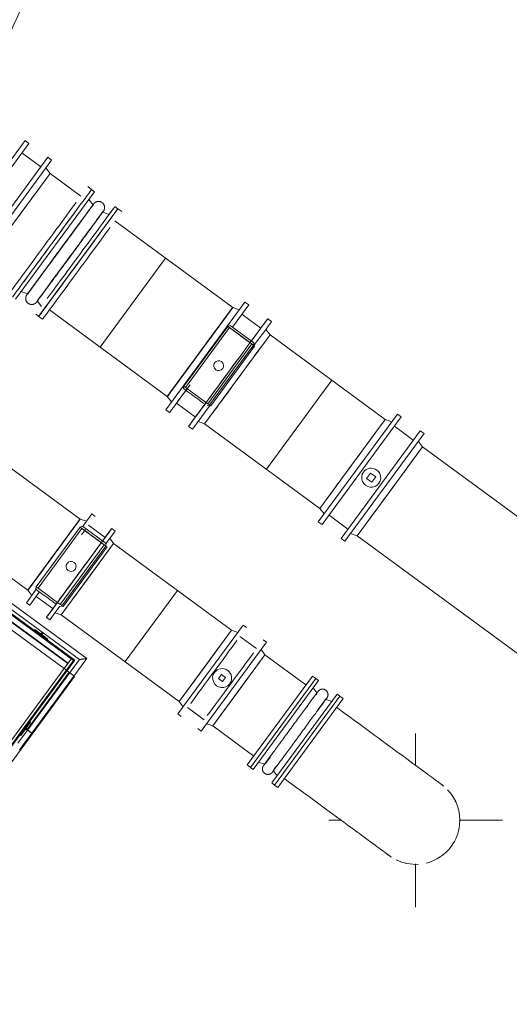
# Model space of a CAD drawing. Header units: metres. Extents: x 135583 to 135939, y 457896 to 458258.
# Tile 122 of 256: x 135663.37 to 135667.87, y 458116.07 to 458125.14. Entities that reach past the tile are written whole.
import ezdxf

# ---------------------------------------------------------------- set-up
doc = ezdxf.new("R2010")
doc.units = ezdxf.units.M
doc.linetypes.add('Hidden', pattern=[4, 2, -2])
doc.layers.add('NIEUWE INSTALLATIE', color=250, linetype='Continuous', lineweight=0)

msp = doc.modelspace()

# ---------------------------------------------------------------- linework, layer by layer
at = {"layer": 'NIEUWE INSTALLATIE'}
for p, q in [((135663.982, 458119.2589), (135623.2645, 458149.1732)), ((135623.2749, 458149.1057), (135663.9145, 458119.2486)), ((135663.8725, 458119.2421), (135623.2813, 458149.0637)), ((135623.283, 458149.0525), (135663.8613, 458119.2404)), ((135663.5607, 458123.787), (135663.3866, 458123.9149)), ((135663.3445, 458123.3154), (135663.6453, 458123.7248)), ((135663.9282, 458123.517), (135663.6453, 458123.7248)), ((135664.027, 458123.5772), (135663.9915, 458123.6032)), ((135664.3042, 458123.3735), (135664.2688, 458123.3995)), ((135665.3254, 458122.4904), (135664.2409, 458123.2873)), ((135663.6393, 458122.4685), (135664.7239, 458121.6717)), ((135665.3254, 458122.4904), (135665.3107, 458122.4704)), ((135665.5841, 458122.3004), (135665.4101, 458122.4283)), ((135663.5405, 458122.4083), (135663.576, 458122.3823)), ((135665.3009, 458122.3261), (135665.2798, 458122.3168)), ((135665.3009, 458122.3261), (135665.5192, 458122.1657)), ((135665.2798, 458122.3168), (135664.876, 458121.7672)), ((135664.8921, 458121.7553), (135665.2959, 458122.3049)), ((135665.2798, 458122.3168), (135665.2959, 458122.3049)), ((135665.2959, 458122.3049), (135665.5006, 458122.1545)), ((135665.368, 458121.8288), (135665.6688, 458122.2382)), ((135666.729, 458121.4593), (135665.6688, 458122.2382)), ((135665.0968, 458121.6049), (135665.5006, 458122.1545)), ((135665.5162, 458122.1431), (135665.1124, 458121.5935)), ((135665.5162, 458122.1431), (135665.5272, 458122.135)), ((135665.5167, 458122.1427), (135665.5192, 458122.1657)), ((135665.0247, 458122.081), (135664.9776, 458122.017)), ((135665.5272, 458122.135), (135665.1234, 458121.5854)), ((135664.8881, 458121.8952), (135664.8479, 458121.8404)), ((135665.0672, 458121.4194), (135665.368, 458121.8288)), ((135664.876, 458121.7672), (135664.8734, 458121.7442)), ((135664.876, 458121.7672), (135664.8921, 458121.7553)), ((135665.0968, 458121.6049), (135664.8921, 458121.7553)), ((135664.8085, 458121.6095), (135664.9826, 458121.4816)), ((135665.0917, 458121.5838), (135665.1129, 458121.5931)), ((135665.1234, 458121.5854), (135665.1124, 458121.5935)), ((135665.0672, 458121.4194), (135666.1274, 458120.6405)), ((135666.729, 458121.4593), (135666.4282, 458121.0499)), ((135663.9217, 458120.5425), (135662.7944, 458121.3707)), ((135666.9876, 458121.2692), (135666.8136, 458121.3971)), ((135666.7715, 458120.7977), (135667.0723, 458121.2071)), ((135668.9143, 458119.8538), (135667.0723, 458121.2071)), ((135666.4282, 458121.0499), (135666.1274, 458120.6405)), ((135666.5934, 458120.9657), (135666.5579, 458120.9174)), ((135666.6418, 458120.9302), (135666.5934, 458120.9657)), ((135666.5579, 458120.9174), (135666.6063, 458120.8819)), ((135666.6063, 458120.8819), (135666.6418, 458120.9302)), ((135666.4707, 458120.3883), (135666.7715, 458120.7977)), ((135662.313, 458120.7155), (135663.4403, 458119.8873)), ((135663.9217, 458120.5425), (135663.9071, 458120.5228)), ((135666.212, 458120.5783), (135666.3861, 458120.4505)), ((135663.9217, 458120.4683), (135663.5179, 458119.9186)), ((135663.534, 458119.9068), (135663.9378, 458120.4564)), ((135663.9428, 458120.4775), (135663.9217, 458120.4683)), ((135663.9217, 458120.4683), (135663.9378, 458120.4564)), ((135663.9378, 458120.4564), (135664.1425, 458120.306)), ((135663.9428, 458120.4775), (135664.1612, 458120.3171)), ((135664.1521, 458120.3732), (135663.999, 458120.4857)), ((135666.4707, 458120.3883), (135668.3128, 458119.035)), ((135663.7633, 458120.327), (135663.7228, 458120.2718)), ((135663.7387, 458119.7564), (135664.1425, 458120.306)), ((135664.1581, 458120.2946), (135663.7543, 458119.745)), ((135664.1691, 458120.2865), (135663.7653, 458119.7369)), ((135663.9888, 458119.9888), (135664.2295, 458120.3164)), ((135664.1581, 458120.2946), (135664.1691, 458120.2865)), ((135664.1586, 458120.2942), (135664.1612, 458120.3171)), ((135665.3147, 458119.5191), (135664.2295, 458120.3164)), ((135663.681, 458120.2149), (135663.6392, 458120.1581)), ((135663.7482, 458119.6612), (135663.9888, 458119.9888)), ((135663.5179, 458119.9186), (135663.5154, 458119.8957)), ((135663.5179, 458119.9186), (135663.534, 458119.9068)), ((135663.7387, 458119.7564), (135663.534, 458119.9068)), ((135663.5177, 458119.8305), (135663.6708, 458119.718)), ((135663.7337, 458119.7353), (135663.7548, 458119.7446)), ((135663.7653, 458119.7369), (135663.7543, 458119.745)), ((135663.7482, 458119.6612), (135664.8333, 458118.8639)), ((135663.5045, 458119.5249), (135663.4986, 458119.5169)), ((135663.6254, 458119.4361), (135663.5045, 458119.5249)), ((135665.3147, 458119.5191), (135665.074, 458119.1915)), ((135663.5731, 458119.5), (135663.5609, 458119.4835)), ((135663.5609, 458119.4835), (135663.569, 458119.4775)), ((135663.569, 458119.4775), (135663.5812, 458119.4941)), ((135663.6195, 458119.428), (135663.6254, 458119.4361)), ((135665.5452, 458119.3498), (135665.3921, 458119.4623)), ((135663.4136, 458118.6176), (135663.8725, 458119.2421)), ((135663.9145, 458119.2486), (135663.4379, 458118.5998)), ((135663.4768, 458118.5712), (135663.982, 458119.2589)), ((135663.8613, 458119.2404), (135663.8725, 458119.2421)), ((135665.3819, 458118.9653), (135665.6225, 458119.2929)), ((135665.9998, 458119.0157), (135665.6225, 458119.2929)), ((135663.8613, 458119.2404), (135663.4072, 458118.6223)), ((135665.074, 458119.1915), (135664.8333, 458118.8639)), ((135663.8708, 458119.0945), (135661.6524, 458116.075)), ((135663.8708, 458119.0945), (135661.6524, 458116.075)), ((135663.8014, 458119.1454), (135663.8267, 458119.1269)), ((135663.8014, 458119.1454), (135663.8267, 458119.1269)), ((135663.8639, 458119.0995), (135663.8708, 458119.0945)), ((135663.8639, 458119.0995), (135663.8708, 458119.0945)), ((135665.223, 458119.1106), (135665.1958, 458119.0735)), ((135665.1958, 458119.0735), (135665.2329, 458119.0463)), ((135665.2601, 458119.0833), (135665.223, 458119.1106)), ((135665.2329, 458119.0463), (135665.2601, 458119.0833)), ((135666.0596, 458119.0971), (135665.4587, 458118.2791)), ((135666.0903, 458119.0746), (135665.4893, 458118.2566)), ((135666.0903, 458119.0746), (135666.0596, 458119.0971)), ((135665.1412, 458118.6377), (135665.3819, 458118.9653)), ((135666.3119, 458118.9118), (135665.7109, 458118.0938)), ((135666.3425, 458118.8893), (135665.7416, 458118.0713)), ((135666.3425, 458118.8893), (135666.3119, 458118.9118)), ((135664.9107, 458118.8071), (135665.0638, 458118.6946)), ((135663.4072, 458118.6223), (135663.2592, 458118.4208)), ((135663.2656, 458118.4161), (135663.4137, 458118.6176)), ((135663.3773, 458118.5512), (135663.4661, 458118.6721)), ((135663.4136, 458118.6176), (135663.4072, 458118.6223)), ((135663.4137, 458118.6176), (135663.4072, 458118.6223)), ((135663.4247, 458118.6157), (135663.4188, 458118.6076)), ((135663.4188, 458118.6076), (135663.4353, 458118.5955)), ((135663.4412, 458118.6035), (135663.4247, 458118.6157)), ((135663.4661, 458118.6721), (135663.4581, 458118.678)), ((135665.1412, 458118.6377), (135665.5185, 458118.3605)), ((135663.4378, 458118.5998), (135663.349, 458118.4789)), ((135663.3693, 458118.5571), (135663.3773, 458118.5512)), ((135663.3879, 458118.4503), (135663.4768, 458118.5712)), ((135663.4768, 458118.5712), (135663.4523, 458118.5892)), ((135663.4573, 458118.5855), (135663.4623, 458118.5818)), ((135667.0091, 458118.2738), (135667.0091, 458118.5698)), ((135663.3879, 458118.4503), (135663.3873, 458118.4495)), ((135665.4587, 458118.2791), (135665.4893, 458118.2566)), ((135665.7109, 458118.0938), (135665.7416, 458118.0713)), ((135666.2091, 458117.7698), (135666.3236, 458117.7698)), ((135667.4094, 458117.7698), (135667.8091, 458117.7698)), ((135667.0091, 458116.9698), (135667.0091, 458117.3675))]:
    msp.add_line(p, q, dxfattribs=at)
at = {"layer": 'NIEUWE INSTALLATIE', "extrusion": (0, 0, -1)}
for p, q in [((135663.4145, 458124.0271), (135662.6863, 458123.0359)), ((135663.45, 458124.0011), (135662.7217, 458123.0098)), ((135663.45, 458124.0011), (135663.4145, 458124.0271)), ((135662.8958, 458122.882), (135663.6241, 458123.8732)), ((135663.6595, 458123.8472), (135663.6241, 458123.8732)), ((135662.9313, 458122.8559), (135663.6595, 458123.8472)), ((135663.6453, 458123.7248), (135663.6068, 458123.7754)), ((135663.3262, 458122.5658), (135664.0544, 458123.557)), ((135664.0544, 458123.557), (135664.027, 458123.5772)), ((135664.0402, 458123.4347), (135664.0017, 458123.4853)), ((135664.031, 458123.4221), (135664.0365, 458123.4296)), ((135664.2688, 458123.3995), (135664.2414, 458123.4197)), ((135664.2688, 458123.3995), (135663.5553, 458122.4284)), ((135664.1887, 458123.3479), (135664.1289, 458123.3696)), ((135664.1346, 458123.3756), (135664.134, 458123.3747)), ((135664.0326, 458123.2385), (135664.0386, 458123.2467)), ((135663.5958, 458122.8297), (135663.622, 458122.8654)), ((135663.3788, 458122.6375), (135663.4387, 458122.6159)), ((135663.4329, 458122.6099), (135663.4335, 458122.6107)), ((135663.4387, 458122.6159), (135663.4714, 458122.6605)), ((135663.5273, 458122.5508), (135663.5787, 458122.6207)), ((135663.5273, 458122.5508), (135663.5658, 458122.5002)), ((135665.438, 458122.5405), (135664.7097, 458121.5493)), ((135665.4734, 458122.5145), (135665.3236, 458122.3105)), ((135665.4734, 458122.5145), (135665.438, 458122.5405)), ((135663.5131, 458122.4284), (135663.5405, 458122.4083)), ((135665.2927, 458122.4458), (135665.268, 458122.4122)), ((135665.3853, 458122.4688), (135665.3254, 458122.4904)), ((135665.6829, 458122.3606), (135665.6475, 458122.3866)), ((135665.2015, 458122.3217), (135665.1612, 458122.2669)), ((135665.6688, 458122.2382), (135665.6303, 458122.2888)), ((135664.812, 458121.7916), (135664.7813, 458121.7498)), ((135664.7239, 458121.6716), (135664.7624, 458121.621)), ((135664.9192, 458121.3954), (135665.0691, 458121.5993)), ((135664.7097, 458121.5493), (135664.7452, 458121.5233)), ((135664.9547, 458121.3693), (135665.1167, 458121.5898)), ((135666.8415, 458121.5094), (135666.1132, 458120.5182)), ((135666.8769, 458121.4834), (135666.8415, 458121.5094)), ((135665.0074, 458121.441), (135665.0672, 458121.4194)), ((135666.8769, 458121.4834), (135666.1487, 458120.4921)), ((135666.7888, 458121.4377), (135666.729, 458121.4593)), ((135664.9192, 458121.3954), (135664.9547, 458121.3693)), ((135666.3228, 458120.3642), (135667.051, 458121.3555)), ((135666.3582, 458120.3382), (135667.0865, 458121.3294)), ((135667.0865, 458121.3294), (135667.051, 458121.3555)), ((135667.0723, 458121.2071), (135667.0338, 458121.2577)), ((135666.1274, 458120.6405), (135666.1659, 458120.5899)), ((135663.9217, 458120.5425), (135663.7228, 458120.2718)), ((135663.9794, 458120.5231), (135663.9217, 458120.5425)), ((135664.0282, 458120.5896), (135663.942, 458120.4722)), ((135664.0588, 458120.5671), (135664.0282, 458120.5896)), ((135666.1132, 458120.5182), (135666.1487, 458120.4921)), ((135664.1546, 458120.3123), (135664.2426, 458120.4321)), ((135664.2426, 458120.4321), (135664.2119, 458120.4546)), ((135664.2295, 458120.3164), (135664.1937, 458120.3656)), ((135666.3228, 458120.3642), (135666.3582, 458120.3382)), ((135666.4109, 458120.4099), (135666.4707, 458120.3883)), ((135663.7482, 458119.6612), (135664.2295, 458120.3164)), ((135663.5215, 458119.8998), (135663.4273, 458119.7716)), ((135663.4403, 458119.8873), (135663.4761, 458119.8381)), ((135663.5459, 458119.8689), (135663.4579, 458119.7491)), ((135663.4273, 458119.7716), (135663.4579, 458119.7491)), ((135663.6416, 458119.6141), (135663.735, 458119.7412)), ((135663.611, 458119.6366), (135663.6416, 458119.6141)), ((135663.6905, 458119.6806), (135663.7482, 458119.6612)), ((135665.4212, 458119.5661), (135664.8203, 458118.7482)), ((135665.3147, 458119.5191), (135664.8333, 458118.8639)), ((135665.3724, 458119.4997), (135665.3147, 458119.5191)), ((135665.4519, 458119.5437), (135665.4212, 458119.5661)), ((135665.6356, 458119.4087), (135665.605, 458119.4312)), ((135665.0347, 458118.5907), (135665.6356, 458119.4087)), ((135665.6225, 458119.2929), (135665.5868, 458119.3422)), ((135665.1412, 458118.6377), (135665.6225, 458119.2929)), ((135665.4893, 458118.2566), (135666.0903, 458119.0746)), ((135666.1161, 458119.0557), (135666.0903, 458119.0746)), ((135665.5151, 458118.2377), (135666.1161, 458119.0557)), ((135666.103, 458118.9399), (135666.0672, 458118.9892)), ((135665.6852, 458118.1128), (135666.2861, 458118.9308)), ((135666.3119, 458118.9118), (135665.7109, 458118.0938)), ((135666.0911, 458118.9237), (135666.0993, 458118.935)), ((135666.2373, 458118.8643), (135666.1796, 458118.8837)), ((135666.3119, 458118.9118), (135666.2861, 458118.9308)), ((135664.8333, 458118.8639), (135664.8691, 458118.8147)), ((135664.8203, 458118.7482), (135664.8509, 458118.7257)), ((135665.004, 458118.6132), (135665.0347, 458118.5907)), ((135665.0835, 458118.6572), (135665.1412, 458118.6377)), ((135665.6253, 458118.2897), (135665.672, 458118.3532)), ((135665.4893, 458118.2566), (135665.5151, 458118.2377)), ((135665.564, 458118.3042), (135665.6216, 458118.2848)), ((135665.6982, 458118.2285), (135665.734, 458118.1793)), ((135665.6852, 458118.1128), (135665.7109, 458118.0938))]:
    msp.add_line(p, q, dxfattribs=at)
at = {"layer": 'NIEUWE INSTALLATIE', "linetype": 'Hidden'}
for p, q in [((135664.7067, 458122.9449), (135664.1053, 458122.1262)), ((135664.7067, 458122.9449), (135664.1053, 458122.1262)), ((135665.6364, 458121.0013), (135666.2379, 458121.82)), ((135665.6364, 458121.0013), (135666.2379, 458121.82)), ((135663.774, 458119.1656), (135661.2992, 458120.9838)), ((135663.774, 458119.1656), (135661.2992, 458120.9838)), ((135663.8081, 458119.2119), (135661.3332, 458121.0301)), ((135663.8081, 458119.2119), (135661.3332, 458121.0301)), ((135663.8111, 458119.2159), (135661.3362, 458121.0342)), ((135663.8111, 458119.2159), (135661.3362, 458121.0342)), ((135664.3351, 458119.23), (135664.8164, 458119.8851)), ((135664.3351, 458119.23), (135664.8164, 458119.8851)), ((135663.8451, 458119.2623), (135663.774, 458119.1656)), ((135663.8451, 458119.2623), (135663.774, 458119.1656)), ((135663.2235, 458118.4161), (135663.774, 458119.1656)), ((135663.2235, 458118.4161), (135663.774, 458119.1656)), ((135663.2235, 458118.4161), (135663.774, 458119.1656)), ((135663.774, 458119.1656), (135663.8014, 458119.1455)), ((135663.774, 458119.1656), (135663.8014, 458119.1455)), ((135663.774, 458119.1656), (135663.8014, 458119.1455)), ((135661.606, 458116.109), (135663.8244, 458119.1286)), ((135661.606, 458116.109), (135663.8244, 458119.1286)), ((135663.4335, 458118.605), (135663.8204, 458119.1315)), ((135663.4335, 458118.605), (135663.8204, 458119.1315)), ((135663.8267, 458119.1269), (135663.8639, 458119.0996)), ((135663.8267, 458119.1269), (135663.8639, 458119.0996)), ((135663.8267, 458119.1269), (135663.8639, 458119.0996)), ((135661.602, 458116.112), (135663.4316, 458118.6024)), ((135661.602, 458116.112), (135663.4316, 458118.6024)), ((135663.4316, 458118.6024), (135663.4335, 458118.6049)), ((135663.4316, 458118.6024), (135663.4335, 458118.6049)), ((135663.4316, 458118.6024), (135663.4335, 458118.6049))]:
    msp.add_line(p, q, dxfattribs=at)
at = {"layer": 'NIEUWE INSTALLATIE', "extrusion": (0, 0, -1), "flags": 128}
for points in [[(-135664.0442, 458123.442), (-135664.0436, 458123.4411), (-135664.0419, 458123.4388), (-135664.0397, 458123.4358), (-135664.037, 458123.4321), (-135664.0339, 458123.4278), (-135664.0302, 458123.4229), (-135664.0261, 458123.4173), (-135664.0216, 458123.4111), (-135664.0166, 458123.4043), (-135664.0111, 458123.3969), (-135664.0052, 458123.3888), (-135663.9989, 458123.3802), (-135663.9922, 458123.3711), (-135663.985, 458123.3614), (-135663.9775, 458123.3511), (-135663.9696, 458123.3403), (-135663.9613, 458123.3291), (-135663.9526, 458123.3173), (-135663.9436, 458123.3051), (-135663.9343, 458123.2924), (-135663.9247, 458123.2793), (-135663.9148, 458123.2658), (-135663.9046, 458123.2519), (-135663.8941, 458123.2376), (-135663.8834, 458123.223), (-135663.8724, 458123.2081), (-135663.8613, 458123.1929), (-135663.8499, 458123.1775), (-135663.8384, 458123.1618), (-135663.8267, 458123.1458), (-135663.8148, 458123.1297), (-135663.8029, 458123.1134), (-135663.7908, 458123.097), (-135663.7786, 458123.0805), (-135663.7664, 458123.0638), (-135663.7542, 458123.0472), (-135663.7419, 458123.0304), (-135663.7296, 458123.0137), (-135663.7173, 458122.997), (-135663.7051, 458122.9804), (-135663.6929, 458122.9638), (-135663.6808, 458122.9473), (-135663.6688, 458122.9309), (-135663.6569, 458122.9147), (-135663.6451, 458122.8987), (-135663.6334, 458122.8828), (-135663.622, 458122.8672), (-135663.6107, 458122.8519), (-135663.5996, 458122.8368), (-135663.5888, 458122.8221), (-135663.5782, 458122.8076), (-135663.5678, 458122.7935), (-135663.5578, 458122.7798), (-135663.548, 458122.7665), (-135663.5385, 458122.7536), (-135663.5293, 458122.7411), (-135663.5205, 458122.7291), (-135663.512, 458122.7176), (-135663.5039, 458122.7065), (-135663.4962, 458122.696), (-135663.4888, 458122.686), (-135663.4818, 458122.6765), (-135663.4753, 458122.6676), (-135663.4692, 458122.6593), (-135663.4635, 458122.6515), (-135663.4582, 458122.6444), (-135663.4534, 458122.6378), (-135663.4491, 458122.6319), (-135663.4452, 458122.6266), (-135663.4418, 458122.622), (-135663.4388, 458122.618), (-135663.4364, 458122.6146), (-135663.4344, 458122.6119), (-135663.4335, 458122.6107)], [(-135664.0442, 458123.442), (-135664.0452, 458123.4433), (-135664.0457, 458123.444), (-135664.0458, 458123.4441)], [(-135664.0458, 458123.4441), (-135664.0456, 458123.4438), (-135664.0448, 458123.4428)], [(-135664.0458, 458123.4441), (-135664.0472, 458123.4459), (-135664.0486, 458123.4476), (-135664.0501, 458123.4493), (-135664.0517, 458123.4509), (-135664.0533, 458123.4524), (-135664.055, 458123.4539), (-135664.0568, 458123.4553), (-135664.0586, 458123.4567), (-135664.0604, 458123.4579), (-135664.0623, 458123.4591), (-135664.0643, 458123.4602), (-135664.0663, 458123.4612), (-135664.0683, 458123.4622), (-135664.0704, 458123.4631), (-135664.0725, 458123.4638), (-135664.0746, 458123.4645), (-135664.0767, 458123.4652), (-135664.0789, 458123.4657), (-135664.0811, 458123.4661), (-135664.0833, 458123.4665), (-135664.0856, 458123.4667), (-135664.0878, 458123.4669), (-135664.09, 458123.467), (-135664.0923, 458123.467), (-135664.0945, 458123.4669), (-135664.0968, 458123.4667), (-135664.099, 458123.4664), (-135664.1012, 458123.4661), (-135664.1034, 458123.4656), (-135664.1056, 458123.4651), (-135664.1077, 458123.4644), (-135664.1099, 458123.4637), (-135664.112, 458123.4629), (-135664.114, 458123.4621), (-135664.116, 458123.4611), (-135664.118, 458123.4601), (-135664.12, 458123.4589), (-135664.1219, 458123.4577), (-135664.1237, 458123.4565), (-135664.1255, 458123.4551), (-135664.1273, 458123.4537), (-135664.1289, 458123.4522), (-135664.1306, 458123.4507), (-135664.1321, 458123.4491), (-135664.1336, 458123.4474), (-135664.135, 458123.4457), (-135664.1364, 458123.4439), (-135664.1377, 458123.442), (-135664.1389, 458123.4401), (-135664.14, 458123.4382), (-135664.1411, 458123.4362), (-135664.142, 458123.4342), (-135664.1429, 458123.4321), (-135664.1437, 458123.43), (-135664.1444, 458123.4279), (-135664.1451, 458123.4258), (-135664.1456, 458123.4236), (-135664.1461, 458123.4214), (-135664.1465, 458123.4192), (-135664.1468, 458123.417), (-135664.147, 458123.4147), (-135664.1471, 458123.4125), (-135664.1471, 458123.4102), (-135664.147, 458123.408), (-135664.1468, 458123.4058), (-135664.1466, 458123.4035), (-135664.1463, 458123.4013), (-135664.1458, 458123.3991), (-135664.1453, 458123.3969), (-135664.1447, 458123.3948), (-135664.144, 458123.3926), (-135664.1432, 458123.3905), (-135664.1424, 458123.3885), (-135664.1414, 458123.3864), (-135664.1404, 458123.3844), (-135664.1393, 458123.3825), (-135664.1382, 458123.3806), (-135664.1369, 458123.3787), (-135664.1356, 458123.3769), (-135664.1342, 458123.3751), (-135664.1327, 458123.3734), (-135664.1312, 458123.3718), (-135664.1296, 458123.3702), (-135664.1289, 458123.3696)], [(-135663.5233, 458122.5435), (-135663.5239, 458122.5443), (-135663.5256, 458122.5467), (-135663.5278, 458122.5497), (-135663.5305, 458122.5533), (-135663.5337, 458122.5576), (-135663.5373, 458122.5626), (-135663.5414, 458122.5681), (-135663.546, 458122.5743), (-135663.551, 458122.5812), (-135663.5564, 458122.5886), (-135663.5623, 458122.5966), (-135663.5686, 458122.6052), (-135663.5754, 458122.6144), (-135663.5825, 458122.6241), (-135663.59, 458122.6344), (-135663.598, 458122.6451), (-135663.6063, 458122.6564), (-135663.6149, 458122.6682), (-135663.6239, 458122.6804), (-135663.6332, 458122.6931), (-135663.6428, 458122.7062), (-135663.6527, 458122.7197), (-135663.6629, 458122.7336), (-135663.6734, 458122.7478), (-135663.6841, 458122.7624), (-135663.6951, 458122.7773), (-135663.7063, 458122.7925), (-135663.7176, 458122.808), (-135663.7292, 458122.8237), (-135663.7409, 458122.8396), (-135663.7527, 458122.8557), (-135663.7647, 458122.872), (-135663.7767, 458122.8885), (-135663.7889, 458122.905), (-135663.8011, 458122.9216), (-135663.8134, 458122.9383), (-135663.8256, 458122.955), (-135663.8379, 458122.9717), (-135663.8502, 458122.9884), (-135663.8624, 458123.0051), (-135663.8746, 458123.0217), (-135663.8867, 458123.0382), (-135663.8988, 458123.0545), (-135663.9107, 458123.0708), (-135663.9224, 458123.0868), (-135663.9341, 458123.1026), (-135663.9455, 458123.1182), (-135663.9568, 458123.1336), (-135663.9679, 458123.1486), (-135663.9787, 458123.1634), (-135663.9893, 458123.1778), (-135663.9997, 458123.1919), (-135664.0098, 458123.2056), (-135664.0196, 458123.219), (-135664.029, 458123.2319), (-135664.0382, 458123.2443), (-135664.047, 458123.2564), (-135664.0555, 458123.2679), (-135664.0636, 458123.279), (-135664.0714, 458123.2895), (-135664.0787, 458123.2995), (-135664.0857, 458123.309), (-135664.0922, 458123.3179), (-135664.0983, 458123.3262), (-135664.104, 458123.334), (-135664.1093, 458123.3411), (-135664.1141, 458123.3476), (-135664.1184, 458123.3536), (-135664.1223, 458123.3588), (-135664.1257, 458123.3635), (-135664.1287, 458123.3675), (-135664.1311, 458123.3708), (-135664.1331, 458123.3735), (-135664.134, 458123.3747)], [(-135664.1346, 458123.3756), (-135664.1356, 458123.3769), (-135664.1361, 458123.3776), (-135664.1362, 458123.3777)], [(-135664.1362, 458123.3777), (-135664.1359, 458123.3774), (-135664.1352, 458123.3764)], [(-135663.5217, 458122.5413), (-135663.5203, 458122.5396), (-135663.5189, 458122.5378), (-135663.5174, 458122.5362), (-135663.5158, 458122.5346), (-135663.5142, 458122.533), (-135663.5125, 458122.5315), (-135663.5108, 458122.5301), (-135663.509, 458122.5288), (-135663.5071, 458122.5275), (-135663.5052, 458122.5264), (-135663.5033, 458122.5253), (-135663.5013, 458122.5242), (-135663.4992, 458122.5233), (-135663.4972, 458122.5224), (-135663.4951, 458122.5216), (-135663.4929, 458122.5209), (-135663.4908, 458122.5203), (-135663.4886, 458122.5198), (-135663.4864, 458122.5193), (-135663.4842, 458122.519), (-135663.482, 458122.5187), (-135663.4797, 458122.5186), (-135663.4775, 458122.5185), (-135663.4752, 458122.5185), (-135663.473, 458122.5186), (-135663.4708, 458122.5188), (-135663.4685, 458122.519), (-135663.4663, 458122.5194), (-135663.4641, 458122.5199), (-135663.4619, 458122.5204), (-135663.4598, 458122.521), (-135663.4577, 458122.5217), (-135663.4556, 458122.5225), (-135663.4535, 458122.5234), (-135663.4515, 458122.5244), (-135663.4495, 458122.5254), (-135663.4476, 458122.5265), (-135663.4457, 458122.5277), (-135663.4438, 458122.529), (-135663.442, 458122.5303), (-135663.4403, 458122.5318), (-135663.4386, 458122.5332), (-135663.437, 458122.5348), (-135663.4354, 458122.5364), (-135663.4339, 458122.5381), (-135663.4325, 458122.5398), (-135663.4311, 458122.5416), (-135663.4299, 458122.5434), (-135663.4287, 458122.5453), (-135663.4275, 458122.5473), (-135663.4265, 458122.5492), (-135663.4255, 458122.5513), (-135663.4246, 458122.5533), (-135663.4238, 458122.5554), (-135663.4231, 458122.5575), (-135663.4224, 458122.5597), (-135663.4219, 458122.5619), (-135663.4214, 458122.5641), (-135663.4211, 458122.5663), (-135663.4208, 458122.5685), (-135663.4206, 458122.5707), (-135663.4205, 458122.573), (-135663.4204, 458122.5752), (-135663.4205, 458122.5775), (-135663.4207, 458122.5797), (-135663.4209, 458122.5819), (-135663.4213, 458122.5841), (-135663.4217, 458122.5863), (-135663.4222, 458122.5885), (-135663.4228, 458122.5907), (-135663.4235, 458122.5928), (-135663.4243, 458122.5949), (-135663.4251, 458122.597), (-135663.4261, 458122.599), (-135663.4271, 458122.601), (-135663.4282, 458122.603), (-135663.4294, 458122.6049), (-135663.4306, 458122.6068), (-135663.4313, 458122.6077)], [(-135663.4329, 458122.6099), (-135663.4319, 458122.6085), (-135663.4314, 458122.6078), (-135663.4313, 458122.6077)], [(-135663.4313, 458122.6077), (-135663.4316, 458122.6081), (-135663.4323, 458122.6091)], [(-135663.5233, 458122.5435), (-135663.5223, 458122.5421), (-135663.5218, 458122.5414), (-135663.5217, 458122.5413)], [(-135663.5217, 458122.5413), (-135663.522, 458122.5417), (-135663.5227, 458122.5427)], [(-135666.1109, 458118.9562), (-135666.1122, 458118.9578), (-135666.1135, 458118.9593), (-135666.1148, 458118.9609), (-135666.1162, 458118.9623), (-135666.1177, 458118.9637), (-135666.1192, 458118.965), (-135666.1208, 458118.9663), (-135666.1225, 458118.9675), (-135666.1241, 458118.9687), (-135666.1259, 458118.9697), (-135666.1276, 458118.9707), (-135666.1294, 458118.9717), (-135666.1313, 458118.9725), (-135666.1331, 458118.9733), (-135666.135, 458118.974), (-135666.137, 458118.9746), (-135666.1389, 458118.9752), (-135666.1409, 458118.9757), (-135666.1429, 458118.9761), (-135666.1449, 458118.9764), (-135666.1469, 458118.9766), (-135666.1489, 458118.9768), (-135666.1509, 458118.9769), (-135666.153, 458118.9769), (-135666.155, 458118.9768), (-135666.157, 458118.9766), (-135666.159, 458118.9764), (-135666.161, 458118.976), (-135666.163, 458118.9756), (-135666.165, 458118.9751), (-135666.1669, 458118.9746), (-135666.1689, 458118.9739), (-135666.1708, 458118.9732), (-135666.1726, 458118.9724), (-135666.1745, 458118.9715), (-135666.1763, 458118.9706), (-135666.178, 458118.9696), (-135666.1797, 458118.9685), (-135666.1814, 458118.9673), (-135666.183, 458118.9661), (-135666.1846, 458118.9648), (-135666.1861, 458118.9635), (-135666.1876, 458118.9621), (-135666.189, 458118.9606), (-135666.1903, 458118.9591), (-135666.1916, 458118.9576), (-135666.1929, 458118.9559), (-135666.194, 458118.9543), (-135666.1951, 458118.9526), (-135666.1961, 458118.9508), (-135666.1971, 458118.949), (-135666.198, 458118.9472), (-135666.1988, 458118.9453), (-135666.1995, 458118.9434), (-135666.2001, 458118.9415), (-135666.2007, 458118.9396), (-135666.2012, 458118.9376), (-135666.2016, 458118.9356), (-135666.202, 458118.9336), (-135666.2022, 458118.9316), (-135666.2024, 458118.9296), (-135666.2025, 458118.9276), (-135666.2025, 458118.9255), (-135666.2025, 458118.9235), (-135666.2023, 458118.9215), (-135666.2021, 458118.9195), (-135666.2018, 458118.9175), (-135666.2014, 458118.9155), (-135666.2009, 458118.9135), (-135666.2004, 458118.9115), (-135666.1998, 458118.9096), (-135666.1991, 458118.9077), (-135666.1983, 458118.9058), (-135666.1974, 458118.904), (-135666.1965, 458118.9022), (-135666.1955, 458118.9004), (-135666.1945, 458118.8987), (-135666.1933, 458118.897), (-135666.1921, 458118.8954), (-135666.1909, 458118.8938), (-135666.1895, 458118.8922), (-135666.1881, 458118.8908), (-135666.1867, 458118.8893), (-135666.1852, 458118.888), (-135666.1837, 458118.8867), (-135666.182, 458118.8854), (-135666.1804, 458118.8843), (-135666.1796, 458118.8837)], [(-135666.1109, 458118.9562), (-135666.1107, 458118.9559), (-135666.1101, 458118.9551), (-135666.1091, 458118.9537), (-135666.1077, 458118.9518), (-135666.1059, 458118.9494), (-135666.1037, 458118.9464), (-135666.1012, 458118.9429), (-135666.0982, 458118.9388), (-135666.0948, 458118.9343), (-135666.0911, 458118.9292), (-135666.087, 458118.9236), (-135666.0825, 458118.9175), (-135666.0777, 458118.911), (-135666.0726, 458118.904), (-135666.0671, 458118.8965), (-135666.0612, 458118.8885), (-135666.0551, 458118.8801), (-135666.0486, 458118.8713), (-135666.0418, 458118.8621), (-135666.0347, 458118.8525), (-135666.0274, 458118.8425), (-135666.0198, 458118.8321), (-135666.0119, 458118.8214), (-135666.0038, 458118.8104), (-135665.9955, 458118.799), (-135665.9869, 458118.7873), (-135665.9781, 458118.7754), (-135665.9692, 458118.7632), (-135665.96, 458118.7508), (-135665.9508, 458118.7382), (-135665.9413, 458118.7253), (-135665.9318, 458118.7123), (-135665.9221, 458118.6991), (-135665.9123, 458118.6858), (-135665.9024, 458118.6724), (-135665.8925, 458118.6589), (-135665.8825, 458118.6453), (-135665.8725, 458118.6316), (-135665.8624, 458118.6179), (-135665.8524, 458118.6043), (-135665.8424, 458118.5906), (-135665.8324, 458118.577), (-135665.8224, 458118.5634), (-135665.8125, 458118.5499), (-135665.8027, 458118.5366), (-135665.7929, 458118.5233), (-135665.7833, 458118.5102), (-135665.7738, 458118.4973), (-135665.7644, 458118.4845), (-135665.7552, 458118.472), (-135665.7461, 458118.4596), (-135665.7373, 458118.4476), (-135665.7286, 458118.4358), (-135665.7201, 458118.4242), (-135665.7119, 458118.413), (-135665.7039, 458118.4021), (-135665.6961, 458118.3916), (-135665.6886, 458118.3814), (-135665.6814, 458118.3716), (-135665.6745, 458118.3621), (-135665.6679, 458118.3531), (-135665.6615, 458118.3445), (-135665.6555, 458118.3363), (-135665.6498, 458118.3285), (-135665.6445, 458118.3213), (-135665.6395, 458118.3145), (-135665.6348, 458118.3081), (-135665.6305, 458118.3023), (-135665.6266, 458118.2969), (-135665.623, 458118.2921), (-135665.6199, 458118.2878), (-135665.6171, 458118.284), (-135665.6147, 458118.2807), (-135665.6127, 458118.278), (-135665.611, 458118.2758), (-135665.6103, 458118.2748)], [(-135665.6903, 458118.2123), (-135665.6905, 458118.2125), (-135665.6911, 458118.2134), (-135665.6921, 458118.2147), (-135665.6935, 458118.2166), (-135665.6953, 458118.2191), (-135665.6975, 458118.2221), (-135665.7001, 458118.2256), (-135665.703, 458118.2296), (-135665.7064, 458118.2342), (-135665.7101, 458118.2393), (-135665.7142, 458118.2448), (-135665.7187, 458118.2509), (-135665.7235, 458118.2575), (-135665.7286, 458118.2645), (-135665.7342, 458118.272), (-135665.74, 458118.2799), (-135665.7461, 458118.2883), (-135665.7526, 458118.2971), (-135665.7594, 458118.3064), (-135665.7665, 458118.316), (-135665.7738, 458118.326), (-135665.7814, 458118.3363), (-135665.7893, 458118.3471), (-135665.7974, 458118.3581), (-135665.8058, 458118.3695), (-135665.8143, 458118.3811), (-135665.8231, 458118.393), (-135665.832, 458118.4052), (-135665.8412, 458118.4177), (-135665.8505, 458118.4303), (-135665.8599, 458118.4431), (-135665.8695, 458118.4562), (-135665.8791, 458118.4693), (-135665.8889, 458118.4827), (-135665.8988, 458118.4961), (-135665.9087, 458118.5096), (-135665.9187, 458118.5232), (-135665.9287, 458118.5368), (-135665.9388, 458118.5505), (-135665.9488, 458118.5642), (-135665.9588, 458118.5778), (-135665.9689, 458118.5915), (-135665.9788, 458118.605), (-135665.9887, 458118.6185), (-135665.9986, 458118.6319), (-135666.0083, 458118.6451), (-135666.0179, 458118.6582), (-135666.0274, 458118.6712), (-135666.0368, 458118.6839), (-135666.046, 458118.6965), (-135666.0551, 458118.7088), (-135666.0639, 458118.7209), (-135666.0726, 458118.7327), (-135666.0811, 458118.7442), (-135666.0893, 458118.7554), (-135666.0973, 458118.7663), (-135666.1051, 458118.7769), (-135666.1126, 458118.7871), (-135666.1198, 458118.7969), (-135666.1267, 458118.8063), (-135666.1334, 458118.8154), (-135666.1397, 458118.824), (-135666.1457, 458118.8322), (-135666.1514, 458118.8399), (-135666.1567, 458118.8472), (-135666.1617, 458118.854), (-135666.1664, 458118.8603), (-135666.1707, 458118.8662), (-135666.1746, 458118.8715), (-135666.1782, 458118.8764), (-135666.1813, 458118.8807), (-135666.1841, 458118.8845), (-135666.1865, 458118.8878), (-135666.1886, 458118.8905), (-135666.1902, 458118.8927), (-135666.1909, 458118.8937)], [(-135666.1096, 458118.9544), (-135666.1105, 458118.9555), (-135666.1109, 458118.9561), (-135666.1109, 458118.9562)], [(-135666.1927, 458118.8961), (-135666.1925, 458118.8958), (-135666.1919, 458118.895), (-135666.1909, 458118.8937)], [(-135666.1914, 458118.8944), (-135666.1922, 458118.8955), (-135666.1926, 458118.896), (-135666.1927, 458118.8961)], [(-135665.6903, 458118.2123), (-135665.689, 458118.2107), (-135665.6877, 458118.2091), (-135665.6864, 458118.2076), (-135665.685, 458118.2061), (-135665.6835, 458118.2048), (-135665.682, 458118.2034), (-135665.6804, 458118.2021), (-135665.6788, 458118.2009), (-135665.6771, 458118.1998), (-135665.6754, 458118.1987), (-135665.6736, 458118.1977), (-135665.6718, 458118.1968), (-135665.67, 458118.1959), (-135665.6681, 458118.1951), (-135665.6662, 458118.1944), (-135665.6643, 458118.1938), (-135665.6623, 458118.1933), (-135665.6603, 458118.1928), (-135665.6583, 458118.1924), (-135665.6563, 458118.1921), (-135665.6543, 458118.1918), (-135665.6523, 458118.1917), (-135665.6503, 458118.1916), (-135665.6482, 458118.1916), (-135665.6462, 458118.1917), (-135665.6442, 458118.1919), (-135665.6422, 458118.1921), (-135665.6402, 458118.1924), (-135665.6382, 458118.1928), (-135665.6362, 458118.1933), (-135665.6343, 458118.1939), (-135665.6324, 458118.1945), (-135665.6305, 458118.1953), (-135665.6286, 458118.1961), (-135665.6268, 458118.1969), (-135665.625, 458118.1979), (-135665.6232, 458118.1989), (-135665.6215, 458118.2), (-135665.6198, 458118.2011), (-135665.6182, 458118.2023), (-135665.6166, 458118.2036), (-135665.6151, 458118.2049), (-135665.6136, 458118.2063), (-135665.6122, 458118.2078), (-135665.6109, 458118.2093), (-135665.6096, 458118.2109), (-135665.6084, 458118.2125), (-135665.6072, 458118.2142), (-135665.6061, 458118.2159), (-135665.6051, 458118.2176), (-135665.6041, 458118.2194), (-135665.6033, 458118.2213), (-135665.6025, 458118.2231), (-135665.6017, 458118.225), (-135665.6011, 458118.2269), (-135665.6005, 458118.2289), (-135665.6, 458118.2308), (-135665.5996, 458118.2328), (-135665.5992, 458118.2348), (-135665.599, 458118.2368), (-135665.5988, 458118.2389), (-135665.5987, 458118.2409), (-135665.5987, 458118.2429), (-135665.5988, 458118.2449), (-135665.5989, 458118.247), (-135665.5991, 458118.249), (-135665.5994, 458118.251), (-135665.5998, 458118.253), (-135665.6003, 458118.255), (-135665.6008, 458118.2569), (-135665.6015, 458118.2588), (-135665.6022, 458118.2607), (-135665.6029, 458118.2626), (-135665.6038, 458118.2645), (-135665.6047, 458118.2663), (-135665.6057, 458118.268), (-135665.6068, 458118.2698), (-135665.6079, 458118.2714), (-135665.6085, 458118.2723)], [(-135665.6085, 458118.2723), (-135665.6087, 458118.2726), (-135665.6093, 458118.2734), (-135665.6103, 458118.2748)], [(-135665.6098, 458118.2741), (-135665.609, 458118.273), (-135665.6086, 458118.2724), (-135665.6085, 458118.2723)], [(-135665.6916, 458118.214), (-135665.6908, 458118.2129), (-135665.6903, 458118.2124), (-135665.6903, 458118.2123)]]:
    msp.add_lwpolyline(points, dxfattribs=at)
at = {"layer": 'NIEUWE INSTALLATIE', "flags": 128}
for points in [[(135667.2497, 458118.0973), (135667.2489, 458118.0979), (135667.2466, 458118.0996), (135667.2428, 458118.1025), (135667.2374, 458118.1064), (135667.2304, 458118.1115), (135667.222, 458118.1177), (135667.2121, 458118.125), (135667.2006, 458118.1334), (135667.1877, 458118.1429), (135667.1734, 458118.1534), (135667.1576, 458118.165), (135667.1404, 458118.1776), (135667.1219, 458118.1913), (135667.102, 458118.2059), (135667.0808, 458118.2214), (135667.0583, 458118.238), (135667.0346, 458118.2554), (135667.0097, 458118.2737), (135666.9836, 458118.2928), (135666.9564, 458118.3128), (135666.9281, 458118.3336), (135666.8988, 458118.3551), (135666.8685, 458118.3774), (135666.8373, 458118.4004), (135666.8052, 458118.424), (135666.7722, 458118.4482), (135666.7385, 458118.473), (135666.704, 458118.4983), (135666.6688, 458118.5241), (135666.6331, 458118.5504), (135666.5968, 458118.5771), (135666.5599, 458118.6041), (135666.5227, 458118.6315), (135666.485, 458118.6592), (135666.447, 458118.6871), (135666.4088, 458118.7152), (135666.3703, 458118.7434), (135666.3318, 458118.7718), (135666.2931, 458118.8002), (135666.2827, 458118.8078)], [(135663.3643, 458118.4181), (135663.3665, 458118.4211), (135663.3687, 458118.4242), (135663.371, 458118.4272), (135663.3733, 458118.4303), (135663.3756, 458118.4335), (135663.3779, 458118.4366), (135663.3802, 458118.4398), (135663.3826, 458118.443), (135663.3849, 458118.4462), (135663.3873, 458118.4495), (135663.3879, 458118.4503)], [(135665.8014, 458118.1528), (135665.8401, 458118.1244), (135665.8787, 458118.096), (135665.9172, 458118.0678), (135665.9555, 458118.0396), (135665.9935, 458118.0117), (135666.0313, 458117.9839), (135666.0687, 458117.9565), (135666.1056, 458117.9293), (135666.1421, 458117.9025), (135666.178, 458117.8761), (135666.2133, 458117.8502), (135666.248, 458117.8247), (135666.2819, 458117.7998), (135666.3151, 458117.7754), (135666.3475, 458117.7516), (135666.3789, 458117.7285), (135666.4095, 458117.7061), (135666.4391, 458117.6843), (135666.4677, 458117.6633), (135666.4952, 458117.6431), (135666.5215, 458117.6237), (135666.5468, 458117.6052), (135666.5708, 458117.5875), (135666.5936, 458117.5708), (135666.6152, 458117.555), (135666.6354, 458117.5401), (135666.6543, 458117.5262), (135666.6719, 458117.5133), (135666.688, 458117.5014), (135666.7028, 458117.4906), (135666.7161, 458117.4808), (135666.7279, 458117.4722), (135666.7382, 458117.4645), (135666.7471, 458117.458), (135666.7544, 458117.4527), (135666.7602, 458117.4484), (135666.7645, 458117.4452), (135666.7672, 458117.4432), (135666.7684, 458117.4424)]]:
    msp.add_lwpolyline(points, dxfattribs=at)
at = {"layer": 'NIEUWE INSTALLATIE'}
for centre, radius, start, end in [((135643.8795, 458133.8628), 21.3189, 335.33487, 341.42101), ((135665.1963, 458121.9549), 0.046, 53.696, 233.696), ((135665.1963, 458121.9549), 0.046, 233.696, 53.696), ((135666.5998, 458120.9238), 0.0875, 143.696, 323.696), ((135666.5998, 458120.9238), 0.0875, 323.696, 143.696), ((135663.8383, 458120.1064), 0.046, 53.696, 233.696), ((135663.8383, 458120.1064), 0.046, 233.696, 53.696), ((135665.2279, 458119.0784), 0.0875, 323.696, 143.696), ((135665.2279, 458119.0784), 0.0875, 143.696, 323.696), ((135667.0091, 458117.7698), 0.4064, 50.56377, 53.696), ((135667.0091, 458117.7698), 0.4065, 51.42857, 52.35365), ((135667.0091, 458117.7698), 0.4064, 353.905, 43.696), ((135667.0091, 458117.7698), 0.4065, 24.77572, 27.66507), ((135667.0091, 458117.7698), 0.4064, 323.696, 353.696), ((135667.0091, 458117.7698), 0.4065, 0, 1.58009), ((135667.0091, 458117.7698), 0.4065, 358.90619, 0), ((135667.0091, 458117.7698), 0.4064, 283.696, 323.696), ((135667.0091, 458117.7698), 0.4064, 230.51679, 232.29839), ((135667.0091, 458117.7698), 0.4065, 231.42857, 233.04617), ((135667.0091, 458117.7698), 0.4064, 232.58582, 236.75333), ((135667.0091, 458117.7698), 0.4065, 306.62081, 309.63264), ((135667.0091, 458117.7698), 0.4064, 243.696, 273.696), ((135667.0091, 458117.7698), 0.4065, 256.04315, 258.89928), ((135667.0091, 458117.5666), 0.2032, 267.49576, 270)]:
    msp.add_arc(centre, radius, start, end, dxfattribs=at)
at = {"layer": 'NIEUWE INSTALLATIE', "extrusion": (0, 0, -1)}
for centre, major_axis, start_param, end_param in [((135663.3445, 458123.3154), (-0.3008, -0.4094), 0.785398, 2.356194), ((135663.6629, 458123.0815), (0.3641, 0.4956), 3.926991, 7.068583), ((135663.7394, 458123.0253), (0.3008, 0.4094), 0.785398, 6.283185), ((135663.9046, 458122.9039), (0.3641, 0.4956), 3.776594, 10.040258), ((135663.8281, 458122.9602), (0.3008, 0.4094), 0.785398, 6.904517), ((135663.8772, 458122.924), (0.3641, 0.4956), 3.926991, 7.068584), ((135663.7394, 458123.0253), (0.3008, 0.4094), 5.002124, 7.628227), ((135663.8281, 458122.9602), (0.3008, 0.4094), 0, 1.425187), ((135663.8281, 458122.9602), (0.3008, 0.4094), 0, 1.144629), ((135663.7394, 458123.0253), (0.3008, 0.4094), 1.082951, 1.102202), ((135663.8281, 458122.9602), (0.3008, 0.4094), 1.804712, 1.884956), ((135665.0247, 458122.081), (-0.3008, -0.4094), 1.256637, 6.754423), ((135665.0247, 458122.081), (-0.3008, -0.4094), 0.171673, 6.440264), ((135665.0247, 458122.081), (0.3008, 0.4094), 0.791594, 6.283185), ((135665.0247, 458122.081), (0.3008, 0.4094), 0.890584, 6.283185), ((135665.0247, 458122.081), (0.3008, 0.4094), 0.95532, 6.283185), ((135665.2834, 458121.891), (0.3641, 0.4956), 1.274227, 7.224833), ((135665.0247, 458122.081), (0.3008, 0.4094), 0.785398, 0.791592), ((135665.3188, 458121.8649), (-0.3641, -0.4956), 3.141593, 4.205634), ((135665.0247, 458122.081), (0.3008, 0.4094), 1.144631, 1.271088), ((135665.0247, 458122.081), (-0.3008, -0.4094), 4.398232, 4.769117), ((135665.368, 458121.8288), (-0.3008, -0.4094), 0.785398, 2.356194), ((135665.0247, 458122.081), (-0.3008, -0.4094), 4.869469, 7.225663), ((135665.0247, 458122.081), (-0.3008, -0.4094), 5.183628, 7.539822), ((135665.0247, 458122.081), (-0.3008, -0.4094), 5.654867, 7.225663), ((135665.0247, 458122.081), (-0.3008, -0.4094), 5.483186, 7.225663), ((135665.0247, 458122.081), (-0.3008, -0.4094), 5.646338, 6.597344), ((135665.1093, 458122.0189), (-0.3641, -0.4956), 5.341536, 7.347795), ((135666.4282, 458121.0499), (0.3008, 0.4094), 0.785398, 2.356194), ((135666.7715, 458120.7977), (-0.3008, -0.4094), 0.785398, 2.356194), ((135663.681, 458120.2149), (0.2407, 0.3276), 3.141593, 6.283185), ((135663.9115, 458120.0456), (0.3005, 0.409), 1.489883, 7.044863), ((135663.9115, 458120.0456), (-0.3005, -0.409), 0.785398, 6.283185), ((135663.7584, 458120.1581), (0.3005, 0.409), 0.785398, 0.94435), ((135663.681, 458120.2149), (0.2407, 0.3276), 3.141593, 3.998665), ((135663.681, 458120.2149), (0.2407, 0.3276), 3.141593, 3.934645), ((135665.1514, 458119.1347), (0.3005, 0.409), 0.785398, 2.356194), ((135665.3045, 458119.0222), (-0.3005, -0.409), 0.785398, 2.356194), ((135665.9389, 458118.5561), (0.2407, 0.3276), 0, 0.793052), ((135665.8623, 458118.6123), (0.2407, 0.3276), 0.877492, 0.903981), ((135665.9389, 458118.5561), (0.2407, 0.3276), 2.628825, 2.967065)]:
    msp.add_ellipse(centre, major_axis=major_axis, ratio=0.000001, start_param=start_param, end_param=end_param, dxfattribs=at)
at = {"layer": 'NIEUWE INSTALLATIE'}
for centre, major_axis, ratio, start_param, end_param in [((135663.6274, 458123.1076), (0.3641, 0.4956), 0.000001, 0.785398, 3.141593), ((135663.6629, 458123.0815), (0.3641, 0.4956), 0.000001, 0.785398, 3.141593), ((135663.9046, 458122.9039), (0.3641, 0.4956), 0.000001, 0.785398, 3.141593), ((135663.9401, 458122.8779), (0.3641, 0.4956), 0.000001, 0.785398, 3.141593), ((135665.0247, 458122.081), (0.3008, 0.4094), 0.000001, 2.513286, 8.711798), ((135665.0247, 458122.081), (0.3008, 0.4094), 0.000001, 0.628318, 6.470278), ((135665.0247, 458122.081), (0.3008, 0.4094), 0.000001, 4.606204, 10.681413), ((135665.0247, 458122.081), (0.3008, 0.4094), 0.000001, 2.670372, 7.998905), ((135663.9046, 458122.9039), (0.3641, 0.4956), 0.000001, 3.141593, 3.776594), ((135665.0247, 458122.081), (0.3008, 0.4094), 0.000001, 1.413717, 6.283185), ((135665.0247, 458122.081), (0.3008, 0.4094), 0.000001, 0.253539, 5.811947), ((135665.0247, 458122.081), (0.3008, 0.4094), 0.000001, 0.314159, 0.599709), ((135665.0247, 458122.081), (0.3008, 0.4094), 0.000001, 0.785398, 1.420902), ((135665.0247, 458122.081), (0.3008, 0.4094), 0.000001, 1.099557, 1.247333), ((135665.0247, 458122.081), (0.3008, 0.4094), 0.000001, 0.942478, 0.991578), ((135665.0247, 458122.081), (0.3008, 0.4094), 0.000001, 1.256637, 1.357392), ((135665.0247, 458122.081), (0.3008, 0.4094), 0.000001, 1.628528, 3.926981), ((135665.0247, 458122.081), (0.3008, 0.4094), 0.000001, 1.727877, 1.914431), ((135665.0247, 458122.081), (0.3008, 0.4094), 0.000001, 3.063761, 4.084066), ((135665.0247, 458122.081), (0.3008, 0.4094), 0.000001, 3.002046, 3.455726), ((135664.9826, 458121.664), (-0.1092, 0.0802), 0.000001, 3.926991, 6.283185), ((135664.9944, 458121.6801), (-0.1185, 0.087), 0.000001, 2.613849, 2.869727), ((135663.681, 458120.2149), (0.2407, 0.3276), 0.000001, 3.674293, 9.948373), ((135663.681, 458120.2149), (0.2407, 0.3276), 0.000001, 4.483117, 10.471973), ((135663.681, 458120.2149), (0.2407, 0.3276), 0.000001, 2.792532, 8.875909), ((135663.681, 458120.2149), (0.2407, 0.3276), 0.000001, 1.396263, 6.283185), ((135663.681, 458120.2149), (0.2407, 0.3276), 0.000001, 4.939363, 5.934114), ((135663.681, 458120.2149), (0.2407, 0.3276), 0.000001, 0.92773, 5.759586), ((135663.681, 458120.2149), (0.2407, 0.3276), 0.000001, 0.533303, 5.585054), ((135663.681, 458120.2149), (0.2407, 0.3276), 0.000001, 5.024837, 5.410521), ((135663.681, 458120.2149), (0.2407, 0.3276), 0.000001, 1.047198, 1.283272), ((135663.681, 458120.2149), (0.2407, 0.3276), 0.000001, 1.64134, 3.839724), ((135663.681, 458120.2149), (0.2407, 0.3276), 0.000001, 2.870853, 4.537856), ((135663.681, 458120.2149), (0.2407, 0.3276), 0.000001, 2.112665, 4.363323), ((135663.681, 458120.2149), (0.2407, 0.3276), 0.000001, 2.268929, 3.887627), ((135663.6245, 458119.8155), (-0.1092, 0.0802), 0.000001, 3.926991, 6.283185), ((135663.6364, 458119.8316), (-0.1185, 0.087), 0.000001, 2.613849, 2.869727), ((135663.4573, 458118.5855), (0.0192, 0.0146), 1, 2.049606, 2.067769), ((135663.4573, 458118.5855), (-0.0195, 0.0143), 0.000001, 4.072259, 10.205354), ((135663.4573, 458118.5855), (-0.0195, 0.0143), 0.000001, 4.539184, 10.467936), ((135663.4573, 458118.5855), (0.0195, -0.0143), 0.000001, 3.926991, 6.283185), ((135663.4573, 458118.5855), (0.0195, -0.0143), 0.000001, 3.926991, 3.944321), ((135663.4573, 458118.5855), (0.0195, -0.0143), 0.000001, 3.998665, 4.094645), ((135663.4573, 458118.5855), (0.0195, -0.0143), 0.000001, 4.096909, 4.24595), ((135663.4573, 458118.5855), (0.0195, -0.0143), 0.000001, 4.248741, 4.455855), ((135663.4573, 458118.5855), (-0.0195, 0.0143), 0.000001, 1.836215, 2.308761)]:
    msp.add_ellipse(centre, major_axis=major_axis, ratio=ratio, start_param=start_param, end_param=end_param, dxfattribs=at)
at = {"layer": 'NIEUWE INSTALLATIE', "extrusion": (0, 0, -1)}
msp.add_ellipse((135665.0247, 458122.081), major_axis=(-0.3008, -0.4094), ratio=0.000001, dxfattribs=at)
at = {"layer": 'NIEUWE INSTALLATIE'}
for centre in [(135665.3982, 458122.2297), (135664.0402, 458120.3812)]:
    msp.add_ellipse(centre, major_axis=(-0.1185, 0.087), ratio=0.000001, dxfattribs=at)
msp.add_open_spline([(135663.9145, 458119.2486), (135663.9145, 458119.2486), (135663.9151, 458119.2487), (135663.917, 458119.2489), (135663.9189, 458119.2492), (135663.921, 458119.2496), (135663.9229, 458119.2498), (135663.9249, 458119.2502), (135663.9277, 458119.2506), (135663.9307, 458119.251), (135663.9333, 458119.2515), (135663.9353, 458119.2518), (135663.9374, 458119.2521), (135663.9395, 458119.2524), (135663.9417, 458119.2527), (135663.9439, 458119.2531), (135663.9461, 458119.2534), (135663.9483, 458119.2537), (135663.9505, 458119.2541), (135663.9527, 458119.2544), (135663.9549, 458119.2547), (135663.957, 458119.2551), (135663.9591, 458119.2554), (135663.9612, 458119.2557), (135663.9632, 458119.256), (135663.9652, 458119.2563), (135663.967, 458119.2566), (135663.9694, 458119.257), (135663.9717, 458119.2573), (135663.9737, 458119.2576), (135663.9755, 458119.2579), (135663.9776, 458119.2582), (135663.9795, 458119.2585), (135663.9814, 458119.2588), (135663.982, 458119.2589), (135663.982, 458119.2589)], degree=3, knots=[0, 0, 0, 0, 0.083333, 0.125, 0.166667, 0.208333, 0.229167, 0.25, 0.291667, 0.333333, 0.354167, 0.375, 0.395833, 0.416667, 0.4375, 0.458333, 0.479167, 0.5, 0.520833, 0.541667, 0.5625, 0.583333, 0.604167, 0.625, 0.645833, 0.666667, 0.6875, 0.708333, 0.75, 0.770833, 0.791667, 0.833333, 0.875, 0.916667, 1, 1, 1, 1], dxfattribs=at)
for points in [[(135663.4363, 458118.5974), (135663.436, 458118.5969), (135663.4357, 458118.5963), (135663.4355, 458118.5958)], [(135663.4357, 458118.5963), (135663.4363, 458118.5976), (135663.437, 458118.5987), (135663.4378, 458118.5998)], [(135663.4737, 458118.5677), (135663.4741, 458118.5681), (135663.4745, 458118.5686), (135663.4749, 458118.569)], [(135663.4768, 458118.5712), (135663.476, 458118.5701), (135663.4751, 458118.5691), (135663.4741, 458118.5681)]]:
    msp.add_open_spline(points, degree=3, dxfattribs=at)

doc.saveas('drawing.dxf')
